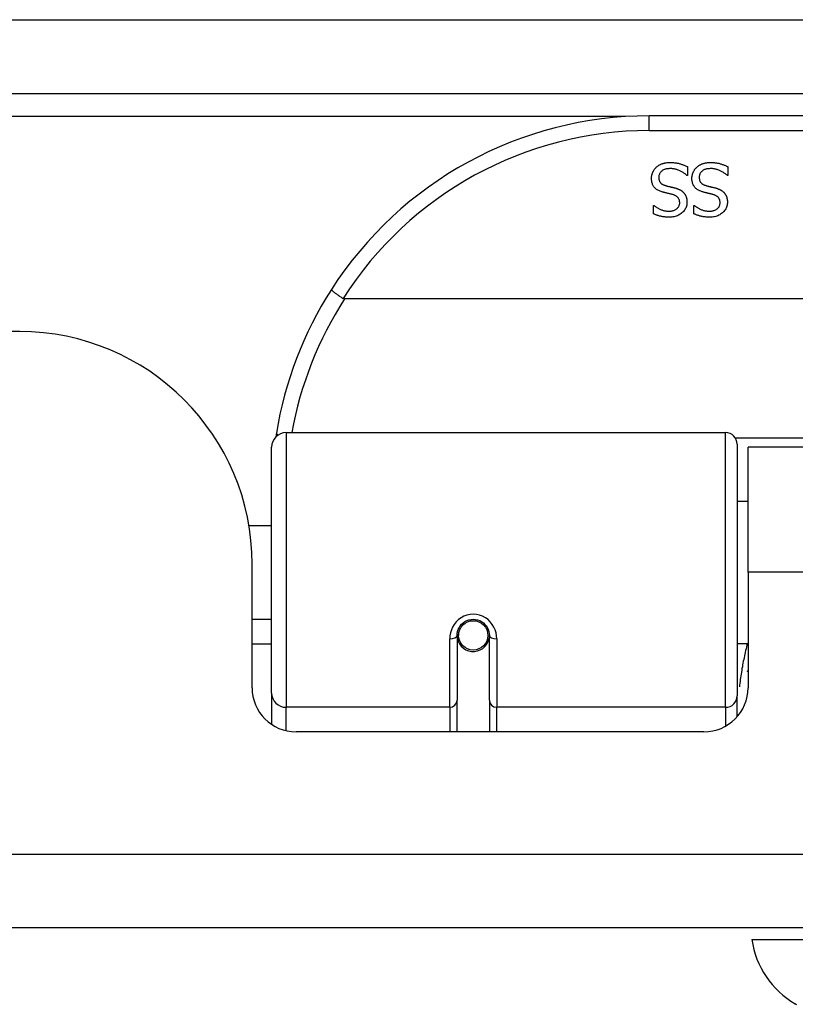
# Model space of a CAD drawing. Header units: inches. Extents: x 19 to 446, y 48 to 210.
# Tile 44 of 256: x 96.58 to 97.62, y 47.68 to 49. Entities that reach past the tile are written whole.
import ezdxf

# ---------------------------------------------------------------- set-up
doc = ezdxf.new("R2010")
doc.units = ezdxf.units.IN
doc.header["$MEASUREMENT"] = 0
doc.layers.add('Visible Edges(ANSI)', color=7, linetype='Continuous', lineweight=25)
doc.layers.add('Visible Tangent Edges(ANSI)', color=7, linetype='Continuous', lineweight=25)

msp = doc.modelspace()

# ---------------------------------------------------------------- linework, layer by layer
at = {"layer": 'Visible Edges(ANSI)'}
for p, q in [((60.623, 48.8977), (102.425, 48.8977)), ((98.9235, 48.8677), (97.4274, 48.8677)), ((97.4786, 48.7996), (97.4786, 48.7877)), ((97.5329, 48.7996), (97.5329, 48.7877)), ((97.4786, 48.7877), (97.4779, 48.7877)), ((97.5329, 48.7877), (97.5322, 48.7877)), ((97.4332, 48.7475), (97.4339, 48.7475)), ((97.4332, 48.7363), (97.4332, 48.7475)), ((97.4875, 48.7475), (97.4882, 48.7475)), ((97.4875, 48.7363), (97.4875, 48.7475)), ((99.3324, 48.6221), (97.0186, 48.6221)), ((96.5825, 48.5782), (83.117, 48.5782)), ((96.9402, 48.4427), (97.5298, 48.4427)), ((96.9206, 48.0931), (96.9206, 48.423)), ((97.5456, 48.427), (97.5456, 48.0893)), ((97.56, 48.2552), (97.56, 48.4232)), ((98.791, 48.4232), (97.56, 48.4232)), ((97.5456, 48.3507), (97.56, 48.3507)), ((96.8901, 48.3182), (96.9206, 48.3182)), ((96.8945, 48.1003), (96.8945, 48.2662)), ((97.56, 48.2552), (97.56, 48.1003)), ((96.8945, 48.1922), (96.9206, 48.1922)), ((97.1696, 48.1706), (97.1696, 48.0836)), ((97.17, 48.1749), (97.1719, 48.1745)), ((97.1715, 48.1746), (97.1715, 48.1706)), ((97.2129, 48.0836), (97.2129, 48.1706)), ((96.9206, 48.1587), (96.8945, 48.1587)), ((97.1717, 48.1682), (97.1697, 48.1682)), ((97.1755, 48.1587), (97.1731, 48.1587)), ((97.2093, 48.1587), (97.2069, 48.1587)), ((97.2105, 48.1665), (97.2129, 48.166)), ((97.5456, 48.1597), (97.56, 48.1597)), ((96.9206, 48.0931), (96.9206, 48.0513)), ((97.1696, 48.0412), (97.1696, 48.0836)), ((97.2129, 48.0836), (97.2129, 48.0412)), ((97.5456, 48.0616), (97.5456, 48.0893)), ((97.5009, 48.0412), (96.9535, 48.0412)), ((102.3265, 47.7782), (60.7215, 47.7782)), ((97.5652, 47.7625), (97.638, 47.7625))]:
    msp.add_line(p, q, dxfattribs=at)
at = {"layer": 'Visible Edges(ANSI)', "flags": 128}
for points in [[(97.4369, 48.7986), (97.4374, 48.7991), (97.438, 48.7996), (97.4386, 48.8001), (97.4392, 48.8005), (97.4399, 48.801), (97.4405, 48.8014), (97.4411, 48.8018), (97.4418, 48.8021), (97.4425, 48.8025), (97.4432, 48.8028), (97.4439, 48.8031), (97.4446, 48.8034), (97.4453, 48.8037), (97.4461, 48.8039), (97.4469, 48.8041), (97.4477, 48.8043), (97.4485, 48.8045), (97.4494, 48.8047), (97.4503, 48.8048), (97.4513, 48.8049), (97.4523, 48.805), (97.4533, 48.805), (97.4543, 48.8051), (97.4554, 48.8051)], [(97.4554, 48.8051), (97.4566, 48.8051), (97.4579, 48.805), (97.4591, 48.805), (97.4602, 48.8049), (97.4614, 48.8048), (97.4625, 48.8047), (97.4636, 48.8045), (97.4646, 48.8044), (97.4656, 48.8042), (97.4666, 48.804), (97.4675, 48.8037), (97.4685, 48.8035), (97.4694, 48.8032), (97.4702, 48.8029), (97.4711, 48.8026), (97.472, 48.8023), (97.4728, 48.802), (97.4737, 48.8017), (97.4745, 48.8014), (97.4754, 48.801), (97.4762, 48.8007), (97.477, 48.8003), (97.4778, 48.7999), (97.4786, 48.7996)], [(97.4911, 48.7986), (97.4917, 48.7991), (97.4923, 48.7996), (97.4929, 48.8001), (97.4935, 48.8005), (97.4941, 48.801), (97.4948, 48.8014), (97.4954, 48.8018), (97.4961, 48.8021), (97.4967, 48.8025), (97.4974, 48.8028), (97.4981, 48.8031), (97.4988, 48.8034), (97.4996, 48.8037), (97.5003, 48.8039), (97.5011, 48.8041), (97.502, 48.8043), (97.5028, 48.8045), (97.5037, 48.8047), (97.5046, 48.8048), (97.5056, 48.8049), (97.5065, 48.805), (97.5075, 48.805), (97.5086, 48.8051), (97.5096, 48.8051)], [(97.5096, 48.8051), (97.5109, 48.8051), (97.5121, 48.805), (97.5133, 48.805), (97.5145, 48.8049), (97.5156, 48.8048), (97.5168, 48.8047), (97.5178, 48.8045), (97.5189, 48.8044), (97.5199, 48.8042), (97.5209, 48.804), (97.5218, 48.8037), (97.5227, 48.8035), (97.5236, 48.8032), (97.5245, 48.8029), (97.5254, 48.8026), (97.5263, 48.8023), (97.5271, 48.802), (97.528, 48.8017), (97.5288, 48.8014), (97.5296, 48.801), (97.5305, 48.8007), (97.5313, 48.8003), (97.5321, 48.7999), (97.5329, 48.7996)], [(97.4304, 48.7836), (97.4305, 48.7843), (97.4305, 48.785), (97.4305, 48.7857), (97.4306, 48.7864), (97.4307, 48.7871), (97.4309, 48.7877), (97.431, 48.7884), (97.4312, 48.7891), (97.4314, 48.7898), (97.4316, 48.7905), (97.4319, 48.7911), (97.4321, 48.7918), (97.4324, 48.7925), (97.4327, 48.7931), (97.4331, 48.7937), (97.4334, 48.7944), (97.4338, 48.7949), (97.4342, 48.7955), (97.4346, 48.7961), (97.435, 48.7966), (97.4354, 48.7972), (97.4359, 48.7977), (97.4364, 48.7982), (97.4369, 48.7986)], [(97.4561, 48.7969), (97.4548, 48.7969), (97.4536, 48.7968), (97.4524, 48.7967), (97.4513, 48.7966), (97.4502, 48.7964), (97.4492, 48.7961), (97.4482, 48.7958), (97.4473, 48.7955), (97.4465, 48.7951), (97.4457, 48.7947), (97.4449, 48.7942), (97.4443, 48.7937), (97.4436, 48.7931), (97.443, 48.7925), (97.4425, 48.7919), (97.442, 48.7913), (97.4416, 48.7906), (97.4413, 48.7899), (97.441, 48.7892), (97.4407, 48.7884), (97.4405, 48.7876), (97.4404, 48.7868), (97.4403, 48.786), (97.4403, 48.7851)], [(97.4779, 48.7877), (97.4772, 48.7884), (97.4764, 48.7891), (97.4755, 48.7898), (97.4747, 48.7904), (97.4738, 48.791), (97.473, 48.7916), (97.4721, 48.7922), (97.4712, 48.7927), (97.4703, 48.7932), (97.4693, 48.7936), (97.4684, 48.7941), (97.4674, 48.7945), (97.4664, 48.7949), (97.4654, 48.7952), (97.4645, 48.7956), (97.4635, 48.7958), (97.4626, 48.7961), (97.4616, 48.7963), (97.4607, 48.7965), (97.4597, 48.7967), (97.4588, 48.7968), (97.4579, 48.7969), (97.457, 48.7969), (97.4561, 48.7969)], [(97.4847, 48.7836), (97.4847, 48.7843), (97.4848, 48.785), (97.4848, 48.7857), (97.4849, 48.7864), (97.485, 48.7871), (97.4851, 48.7877), (97.4853, 48.7884), (97.4855, 48.7891), (97.4857, 48.7898), (97.4859, 48.7905), (97.4861, 48.7911), (97.4864, 48.7918), (97.4867, 48.7925), (97.487, 48.7931), (97.4873, 48.7937), (97.4877, 48.7944), (97.4881, 48.7949), (97.4884, 48.7955), (97.4888, 48.7961), (97.4893, 48.7966), (97.4897, 48.7972), (97.4902, 48.7977), (97.4906, 48.7982), (97.4911, 48.7986)], [(97.5103, 48.7969), (97.509, 48.7969), (97.5078, 48.7968), (97.5067, 48.7967), (97.5055, 48.7966), (97.5045, 48.7964), (97.5035, 48.7961), (97.5025, 48.7958), (97.5016, 48.7955), (97.5008, 48.7951), (97.5, 48.7947), (97.4992, 48.7942), (97.4985, 48.7937), (97.4979, 48.7931), (97.4973, 48.7925), (97.4968, 48.7919), (97.4963, 48.7913), (97.4959, 48.7906), (97.4955, 48.7899), (97.4952, 48.7892), (97.495, 48.7884), (97.4948, 48.7876), (97.4946, 48.7868), (97.4946, 48.786), (97.4945, 48.7851)], [(97.5322, 48.7877), (97.5314, 48.7884), (97.5306, 48.7891), (97.5298, 48.7898), (97.529, 48.7904), (97.5281, 48.791), (97.5272, 48.7916), (97.5264, 48.7922), (97.5255, 48.7927), (97.5245, 48.7932), (97.5236, 48.7936), (97.5226, 48.7941), (97.5217, 48.7945), (97.5207, 48.7949), (97.5197, 48.7952), (97.5188, 48.7956), (97.5178, 48.7958), (97.5168, 48.7961), (97.5159, 48.7963), (97.5149, 48.7965), (97.514, 48.7967), (97.5131, 48.7968), (97.5122, 48.7969), (97.5112, 48.7969), (97.5103, 48.7969)], [(97.4445, 48.7657), (97.4433, 48.7661), (97.4422, 48.7665), (97.4411, 48.767), (97.4401, 48.7675), (97.4391, 48.768), (97.4382, 48.7685), (97.4373, 48.7691), (97.4365, 48.7697), (97.4358, 48.7704), (97.4351, 48.771), (97.4344, 48.7717), (97.4338, 48.7725), (97.4333, 48.7732), (97.4328, 48.774), (97.4323, 48.7749), (97.4319, 48.7757), (97.4316, 48.7766), (97.4313, 48.7775), (97.431, 48.7785), (97.4308, 48.7794), (97.4307, 48.7804), (97.4305, 48.7815), (97.4305, 48.7825), (97.4304, 48.7836)], [(97.4403, 48.7851), (97.4403, 48.7844), (97.4403, 48.7837), (97.4404, 48.7831), (97.4405, 48.7824), (97.4406, 48.7818), (97.4408, 48.7812), (97.441, 48.7807), (97.4412, 48.7801), (97.4414, 48.7796), (97.4417, 48.7791), (97.442, 48.7786), (97.4424, 48.7782), (97.4427, 48.7778), (97.4431, 48.7774), (97.4436, 48.777), (97.444, 48.7766), (97.4445, 48.7762), (97.4451, 48.7759), (97.4456, 48.7756), (97.4462, 48.7753), (97.4469, 48.775), (97.4475, 48.7747), (97.4483, 48.7745), (97.449, 48.7742)], [(97.4988, 48.7657), (97.4976, 48.7661), (97.4965, 48.7665), (97.4954, 48.767), (97.4944, 48.7675), (97.4934, 48.768), (97.4925, 48.7685), (97.4916, 48.7691), (97.4908, 48.7697), (97.49, 48.7704), (97.4893, 48.771), (97.4887, 48.7717), (97.4881, 48.7725), (97.4876, 48.7732), (97.4871, 48.774), (97.4866, 48.7749), (97.4862, 48.7757), (97.4859, 48.7766), (97.4856, 48.7775), (97.4853, 48.7785), (97.4851, 48.7794), (97.4849, 48.7804), (97.4848, 48.7815), (97.4847, 48.7825), (97.4847, 48.7836)], [(97.4945, 48.7851), (97.4945, 48.7844), (97.4946, 48.7837), (97.4947, 48.7831), (97.4948, 48.7824), (97.4949, 48.7818), (97.4951, 48.7812), (97.4952, 48.7807), (97.4955, 48.7801), (97.4957, 48.7796), (97.496, 48.7791), (97.4963, 48.7786), (97.4966, 48.7782), (97.497, 48.7778), (97.4974, 48.7774), (97.4978, 48.777), (97.4983, 48.7766), (97.4988, 48.7762), (97.4993, 48.7759), (97.4999, 48.7756), (97.5005, 48.7753), (97.5011, 48.775), (97.5018, 48.7747), (97.5025, 48.7745), (97.5033, 48.7742)], [(97.459, 48.762), (97.4585, 48.7621), (97.458, 48.7623), (97.4575, 48.7624), (97.4569, 48.7626), (97.4563, 48.7627), (97.4557, 48.7629), (97.4551, 48.763), (97.4545, 48.7632), (97.4538, 48.7633), (97.4531, 48.7635), (97.4524, 48.7637), (97.4517, 48.7638), (97.451, 48.764), (97.4503, 48.7642), (97.4496, 48.7643), (97.449, 48.7645), (97.4484, 48.7647), (97.4477, 48.7648), (97.4472, 48.765), (97.4466, 48.7651), (97.446, 48.7653), (97.4455, 48.7654), (97.445, 48.7656), (97.4445, 48.7657)], [(97.449, 48.7742), (97.4495, 48.7741), (97.4501, 48.7739), (97.4506, 48.7738), (97.4511, 48.7737), (97.4516, 48.7735), (97.4521, 48.7734), (97.4526, 48.7733), (97.4531, 48.7731), (97.4536, 48.773), (97.4541, 48.7729), (97.4545, 48.7728), (97.455, 48.7727), (97.4555, 48.7726), (97.4559, 48.7725), (97.4564, 48.7723), (97.457, 48.7722), (97.4575, 48.7721), (97.4581, 48.772), (97.4586, 48.7718), (97.4592, 48.7717), (97.4598, 48.7715), (97.4605, 48.7714), (97.4611, 48.7712), (97.4618, 48.771)], [(97.4618, 48.771), (97.4624, 48.7709), (97.463, 48.7707), (97.4636, 48.7705), (97.4642, 48.7703), (97.4647, 48.7701), (97.4653, 48.7699), (97.4658, 48.7697), (97.4664, 48.7695), (97.4669, 48.7693), (97.4674, 48.7691), (97.4679, 48.7688), (97.4684, 48.7686), (97.4689, 48.7683), (97.4693, 48.7681), (97.4698, 48.7678), (97.4702, 48.7675), (97.4707, 48.7672), (97.4711, 48.7669), (97.4715, 48.7666), (97.4719, 48.7662), (97.4724, 48.7659), (97.4727, 48.7655), (97.4731, 48.7651), (97.4735, 48.7648)], [(97.4735, 48.7648), (97.4739, 48.7644), (97.4742, 48.764), (97.4745, 48.7635), (97.4749, 48.7631), (97.4752, 48.7627), (97.4755, 48.7622), (97.4757, 48.7617), (97.476, 48.7613), (97.4762, 48.7608), (97.4765, 48.7603), (97.4767, 48.7598), (97.4769, 48.7592), (97.4771, 48.7587), (97.4773, 48.7582), (97.4774, 48.7576), (97.4776, 48.757), (97.4777, 48.7564), (97.4778, 48.7558), (97.4779, 48.7552), (97.478, 48.7546), (97.478, 48.754), (97.4781, 48.7533), (97.4781, 48.7526), (97.4781, 48.752)], [(97.5133, 48.762), (97.5128, 48.7621), (97.5123, 48.7623), (97.5117, 48.7624), (97.5112, 48.7626), (97.5106, 48.7627), (97.51, 48.7629), (97.5094, 48.763), (97.5087, 48.7632), (97.5081, 48.7633), (97.5074, 48.7635), (97.5067, 48.7637), (97.506, 48.7638), (97.5053, 48.764), (97.5046, 48.7642), (97.5039, 48.7643), (97.5033, 48.7645), (97.5026, 48.7647), (97.502, 48.7648), (97.5014, 48.765), (97.5009, 48.7651), (97.5003, 48.7653), (97.4998, 48.7654), (97.4993, 48.7656), (97.4988, 48.7657)], [(97.5033, 48.7742), (97.5038, 48.7741), (97.5043, 48.7739), (97.5049, 48.7738), (97.5054, 48.7737), (97.5059, 48.7735), (97.5064, 48.7734), (97.5069, 48.7733), (97.5074, 48.7731), (97.5079, 48.773), (97.5083, 48.7729), (97.5088, 48.7728), (97.5093, 48.7727), (97.5097, 48.7726), (97.5102, 48.7725), (97.5107, 48.7723), (97.5112, 48.7722), (97.5118, 48.7721), (97.5123, 48.772), (97.5129, 48.7718), (97.5135, 48.7717), (97.5141, 48.7715), (97.5147, 48.7714), (97.5154, 48.7712), (97.5161, 48.771)], [(97.5161, 48.771), (97.5167, 48.7709), (97.5173, 48.7707), (97.5179, 48.7705), (97.5184, 48.7703), (97.519, 48.7701), (97.5195, 48.7699), (97.5201, 48.7697), (97.5206, 48.7695), (97.5211, 48.7693), (97.5217, 48.7691), (97.5222, 48.7688), (97.5226, 48.7686), (97.5231, 48.7683), (97.5236, 48.7681), (97.5241, 48.7678), (97.5245, 48.7675), (97.5249, 48.7672), (97.5254, 48.7669), (97.5258, 48.7666), (97.5262, 48.7662), (97.5266, 48.7659), (97.527, 48.7655), (97.5274, 48.7651), (97.5278, 48.7648)], [(97.5278, 48.7648), (97.5281, 48.7644), (97.5285, 48.764), (97.5288, 48.7635), (97.5291, 48.7631), (97.5294, 48.7627), (97.5297, 48.7622), (97.53, 48.7617), (97.5303, 48.7613), (97.5305, 48.7608), (97.5307, 48.7603), (97.531, 48.7598), (97.5312, 48.7592), (97.5314, 48.7587), (97.5315, 48.7582), (97.5317, 48.7576), (97.5318, 48.757), (97.532, 48.7564), (97.5321, 48.7558), (97.5322, 48.7552), (97.5322, 48.7546), (97.5323, 48.754), (97.5323, 48.7533), (97.5324, 48.7526), (97.5324, 48.752)], [(97.4781, 48.752), (97.4781, 48.7505), (97.4779, 48.7492), (97.4777, 48.7478), (97.4774, 48.7465), (97.4769, 48.7453), (97.4764, 48.744), (97.4758, 48.7429), (97.4751, 48.7417), (97.4743, 48.7406), (97.4734, 48.7395), (97.4725, 48.7385), (97.4714, 48.7375), (97.4702, 48.7366), (97.469, 48.7357), (97.4678, 48.735), (97.4665, 48.7343), (97.4652, 48.7337), (97.4638, 48.7331), (97.4623, 48.7327), (97.4608, 48.7323), (97.4592, 48.732), (97.4576, 48.7318), (97.456, 48.7317), (97.4543, 48.7317)], [(97.4683, 48.751), (97.4683, 48.7517), (97.4682, 48.7524), (97.4681, 48.7531), (97.468, 48.7538), (97.4679, 48.7544), (97.4677, 48.755), (97.4675, 48.7556), (97.4672, 48.7561), (97.4669, 48.7567), (97.4666, 48.7572), (97.4663, 48.7577), (97.4659, 48.7581), (97.4655, 48.7586), (97.4651, 48.759), (97.4646, 48.7594), (97.4641, 48.7597), (97.4636, 48.7601), (97.463, 48.7604), (97.4624, 48.7607), (97.4618, 48.761), (97.4612, 48.7613), (97.4605, 48.7616), (97.4598, 48.7618), (97.459, 48.762)], [(97.5324, 48.752), (97.5323, 48.7505), (97.5322, 48.7492), (97.532, 48.7478), (97.5316, 48.7465), (97.5312, 48.7453), (97.5307, 48.744), (97.5301, 48.7429), (97.5294, 48.7417), (97.5286, 48.7406), (97.5277, 48.7395), (97.5267, 48.7385), (97.5257, 48.7375), (97.5245, 48.7366), (97.5233, 48.7357), (97.5221, 48.735), (97.5208, 48.7343), (97.5194, 48.7337), (97.518, 48.7331), (97.5166, 48.7327), (97.5151, 48.7323), (97.5135, 48.732), (97.5119, 48.7318), (97.5103, 48.7317), (97.5085, 48.7317)], [(97.5226, 48.751), (97.5225, 48.7517), (97.5225, 48.7524), (97.5224, 48.7531), (97.5223, 48.7538), (97.5221, 48.7544), (97.522, 48.755), (97.5217, 48.7556), (97.5215, 48.7561), (97.5212, 48.7567), (97.5209, 48.7572), (97.5206, 48.7577), (97.5202, 48.7581), (97.5198, 48.7586), (97.5193, 48.759), (97.5189, 48.7594), (97.5184, 48.7597), (97.5178, 48.7601), (97.5173, 48.7604), (97.5167, 48.7607), (97.5161, 48.761), (97.5154, 48.7613), (97.5147, 48.7616), (97.514, 48.7618), (97.5133, 48.762)], [(97.4339, 48.7475), (97.4345, 48.747), (97.4351, 48.7465), (97.4357, 48.746), (97.4364, 48.7456), (97.437, 48.7451), (97.4377, 48.7446), (97.4385, 48.7442), (97.4392, 48.7438), (97.44, 48.7433), (97.4409, 48.7429), (97.4417, 48.7425), (97.4426, 48.7421), (97.4434, 48.7418), (97.4443, 48.7414), (97.4452, 48.7411), (97.4461, 48.7409), (97.4471, 48.7406), (97.448, 48.7404), (97.4489, 48.7402), (97.4498, 48.7401), (97.4508, 48.74), (97.4517, 48.7399), (97.4527, 48.7399), (97.4536, 48.7398)], [(97.4536, 48.7398), (97.4547, 48.7399), (97.4558, 48.7399), (97.4568, 48.74), (97.4577, 48.7402), (97.4587, 48.7404), (97.4596, 48.7406), (97.4604, 48.7409), (97.4613, 48.7412), (97.4621, 48.7416), (97.4628, 48.742), (97.4635, 48.7424), (97.4642, 48.7429), (97.4649, 48.7434), (97.4655, 48.744), (97.466, 48.7446), (97.4665, 48.7452), (97.4669, 48.7458), (97.4673, 48.7465), (97.4676, 48.7471), (97.4678, 48.7479), (97.468, 48.7486), (97.4682, 48.7494), (97.4683, 48.7502), (97.4683, 48.751)], [(97.4882, 48.7475), (97.4887, 48.747), (97.4893, 48.7465), (97.49, 48.746), (97.4906, 48.7456), (97.4913, 48.7451), (97.492, 48.7446), (97.4928, 48.7442), (97.4935, 48.7438), (97.4943, 48.7433), (97.4951, 48.7429), (97.496, 48.7425), (97.4968, 48.7421), (97.4977, 48.7418), (97.4986, 48.7414), (97.4995, 48.7411), (97.5004, 48.7409), (97.5013, 48.7406), (97.5022, 48.7404), (97.5032, 48.7402), (97.5041, 48.7401), (97.505, 48.74), (97.506, 48.7399), (97.5069, 48.7399), (97.5079, 48.7398)], [(97.5079, 48.7398), (97.509, 48.7399), (97.51, 48.7399), (97.511, 48.74), (97.512, 48.7402), (97.5129, 48.7404), (97.5138, 48.7406), (97.5147, 48.7409), (97.5155, 48.7412), (97.5163, 48.7416), (97.5171, 48.742), (97.5178, 48.7424), (97.5185, 48.7429), (97.5192, 48.7434), (97.5197, 48.744), (97.5203, 48.7446), (97.5208, 48.7452), (97.5212, 48.7458), (97.5215, 48.7465), (97.5219, 48.7471), (97.5221, 48.7479), (97.5223, 48.7486), (97.5224, 48.7494), (97.5225, 48.7502), (97.5226, 48.751)], [(97.4543, 48.7317), (97.4533, 48.7317), (97.4523, 48.7317), (97.4513, 48.7318), (97.4504, 48.7318), (97.4494, 48.7319), (97.4485, 48.732), (97.4475, 48.7321), (97.4466, 48.7322), (97.4457, 48.7323), (97.4448, 48.7325), (97.4439, 48.7327), (97.443, 48.7329), (97.4421, 48.7331), (97.4413, 48.7333), (97.4404, 48.7335), (97.4396, 48.7338), (97.4387, 48.734), (97.4379, 48.7343), (97.4371, 48.7346), (97.4363, 48.7349), (97.4355, 48.7352), (97.4347, 48.7356), (97.434, 48.7359), (97.4332, 48.7363)], [(97.5085, 48.7317), (97.5076, 48.7317), (97.5066, 48.7317), (97.5056, 48.7318), (97.5046, 48.7318), (97.5037, 48.7319), (97.5027, 48.732), (97.5018, 48.7321), (97.5009, 48.7322), (97.5, 48.7323), (97.4991, 48.7325), (97.4982, 48.7327), (97.4973, 48.7329), (97.4964, 48.7331), (97.4955, 48.7333), (97.4947, 48.7335), (97.4938, 48.7338), (97.493, 48.734), (97.4922, 48.7343), (97.4914, 48.7346), (97.4906, 48.7349), (97.4898, 48.7352), (97.489, 48.7356), (97.4882, 48.7359), (97.4875, 48.7363)], [(97.0008, 48.6346), (97.0008, 48.6345), (97.0009, 48.6343), (97.001, 48.6341), (97.0012, 48.6339), (97.0014, 48.6336), (97.0018, 48.6333), (97.0022, 48.6329), (97.0026, 48.6325), (97.0031, 48.632), (97.0037, 48.6316), (97.0044, 48.6311), (97.0051, 48.6305), (97.0058, 48.63), (97.0066, 48.6294), (97.0075, 48.6287), (97.0084, 48.6281), (97.0093, 48.6275), (97.0103, 48.6268), (97.0113, 48.6261), (97.0123, 48.6254), (97.0133, 48.6247), (97.0144, 48.624), (97.0155, 48.6233), (97.0165, 48.6226)], [(97.0186, 48.6221), (97.0185, 48.6221), (97.0184, 48.6221), (97.0183, 48.6221), (97.0182, 48.6221), (97.0181, 48.6221), (97.0181, 48.6221), (97.018, 48.6221), (97.0179, 48.6221), (97.0178, 48.6221), (97.0177, 48.6221), (97.0176, 48.6222), (97.0175, 48.6222), (97.0174, 48.6222), (97.0173, 48.6222), (97.0173, 48.6223), (97.0172, 48.6223), (97.0171, 48.6223), (97.017, 48.6224), (97.0169, 48.6224), (97.0168, 48.6224), (97.0168, 48.6225), (97.0167, 48.6225), (97.0166, 48.6226), (97.0165, 48.6226)], [(96.9271, 48.4419), (96.9271, 48.4417), (96.927, 48.4415), (96.927, 48.4413), (96.927, 48.4411), (96.9269, 48.4409), (96.9269, 48.4407), (96.9269, 48.4405), (96.9268, 48.4403), (96.9268, 48.4401), (96.9268, 48.4399), (96.9267, 48.4397), (96.9267, 48.4394), (96.9267, 48.4392), (96.9266, 48.439), (96.9266, 48.4388), (96.9266, 48.4386), (96.9265, 48.4384), (96.9265, 48.4382), (96.9265, 48.438), (96.9264, 48.4378), (96.9264, 48.4376), (96.9264, 48.4374), (96.9263, 48.4372), (96.9263, 48.4369)], [(97.1696, 48.1706), (97.1697, 48.1732), (97.1702, 48.1758), (97.171, 48.1784), (97.1722, 48.1809), (97.1737, 48.1833), (97.1755, 48.1855), (97.1776, 48.1874), (97.18, 48.1891), (97.1826, 48.1904), (97.1854, 48.1914), (97.1883, 48.192), (97.1913, 48.1922), (97.1942, 48.192), (97.1971, 48.1914), (97.1999, 48.1904), (97.2025, 48.189), (97.2049, 48.1874), (97.207, 48.1854), (97.2088, 48.1832), (97.2102, 48.1809), (97.2114, 48.1784), (97.2122, 48.1758), (97.2127, 48.1732), (97.2129, 48.1706)], [(97.5595, 48.1222), (97.5595, 48.1222), (97.5595, 48.1223), (97.5595, 48.1224), (97.5595, 48.1224), (97.5596, 48.1225), (97.5596, 48.1225), (97.5596, 48.1226), (97.5596, 48.1226), (97.5597, 48.1227), (97.5597, 48.1227), (97.5597, 48.1228), (97.5597, 48.1228), (97.5597, 48.1229), (97.5598, 48.123), (97.5598, 48.123), (97.5598, 48.1231), (97.5598, 48.1231), (97.5598, 48.1232), (97.5599, 48.1232), (97.5599, 48.1233), (97.5599, 48.1233), (97.5599, 48.1234), (97.56, 48.1234), (97.56, 48.1235)]]:
    msp.add_lwpolyline(points, dxfattribs=at)
at = {"layer": 'Visible Edges(ANSI)'}
msp.add_circle((97.1912, 48.1706), 0.0197, dxfattribs=at)
for centre, radius, start, end in [((97.4274, 48.3608), 0.5069, 90, 147.3142), ((97.4274, 48.3608), 0.5069, 147.3142, 170.7932), ((96.5825, 48.2662), 0.312, 0, 90), ((96.9402, 48.423), 0.0197, 90, 180), ((97.5298, 48.427), 0.0157, 0, 90), ((97.1912, 48.1706), 0.0217, 180, 348.1708), ((96.9535, 48.1003), 0.0591, 180, 270), ((97.5009, 48.1003), 0.0591, 270, 0), ((97.6822, 47.7788), 0.1181, 187.9413, 240.1831), ((97.6284, 47.6848), 0.00984, 240.1831, 250.71)]:
    msp.add_arc(centre, radius, start, end, dxfattribs=at)
at = {"layer": 'Visible Tangent Edges(ANSI)'}
for p, q in [((60.623, 48.9967), (101.6578, 48.9967)), ((97.3956, 48.8667), (82.3038, 48.8667)), ((97.4274, 48.848), (97.4274, 48.8677)), ((97.4274, 48.848), (98.9235, 48.848)), ((96.9402, 48.4427), (96.9402, 48.0741)), ((97.5298, 48.0741), (97.5298, 48.4427)), ((98.8076, 48.4351), (97.5433, 48.4351)), ((98.791, 48.2552), (97.56, 48.2552)), ((97.1597, 48.0741), (97.1597, 48.1659)), ((97.2227, 48.1659), (97.2227, 48.0741)), ((96.9402, 48.0427), (96.9402, 48.0741)), ((97.1597, 48.0741), (96.9402, 48.0741)), ((97.1597, 48.0741), (97.1597, 48.0412)), ((97.5298, 48.0741), (97.2227, 48.0741)), ((97.2227, 48.0412), (97.2227, 48.0741)), ((97.5298, 48.0741), (97.5298, 48.0488)), ((60.7215, 47.8772), (102.3265, 47.8772))]:
    msp.add_line(p, q, dxfattribs=at)
at = {"layer": 'Visible Tangent Edges(ANSI)', "flags": 128}
for points in [[(97.2227, 48.1659), (97.2225, 48.1699), (97.2218, 48.1739), (97.2206, 48.1779), (97.2189, 48.1817), (97.2167, 48.1853), (97.2141, 48.1887), (97.2111, 48.1917), (97.2076, 48.1942), (97.2038, 48.1963), (97.1998, 48.1978), (97.1956, 48.1988), (97.1913, 48.1991), (97.187, 48.1988), (97.1828, 48.1979), (97.1787, 48.1964), (97.1749, 48.1943), (97.1714, 48.1917), (97.1684, 48.1887), (97.1657, 48.1854), (97.1636, 48.1817), (97.1619, 48.1779), (97.1607, 48.1739), (97.16, 48.1699), (97.1597, 48.1659)], [(97.5592, 48.1597), (97.5586, 48.1574), (97.558, 48.155), (97.5574, 48.1526), (97.5568, 48.1502), (97.5563, 48.1478), (97.5557, 48.1454), (97.5552, 48.143), (97.5547, 48.1406), (97.5542, 48.1382), (97.5537, 48.1358), (97.5532, 48.1334), (97.5528, 48.1309), (97.5524, 48.1285), (97.5519, 48.1261), (97.5515, 48.1236), (97.5511, 48.1212), (97.5507, 48.1187), (97.5504, 48.1163), (97.55, 48.1138), (97.5497, 48.1114), (97.5494, 48.1089), (97.549, 48.1064), (97.5487, 48.104), (97.5485, 48.1015)], [(97.6236, 47.6763), (97.6235, 47.6763)]]:
    msp.add_lwpolyline(points, dxfattribs=at)
at = {"layer": 'Visible Tangent Edges(ANSI)'}
for centre, start, end in [((97.4274, 48.3608), 90, 147.5011), ((97.4274, 48.3571), 147.0552, 169.8777)]:
    msp.add_arc(centre, 0.4872, start, end, dxfattribs=at)
for centre, major_axis, ratio, start_param, end_param in [((96.9465, 48.4388), (-0.0194, 0.0031), 0.187438, 0, 0.544489), ((97.1597, 48.1706), (0.00984, 0), 0.476565, 4.712389, 6.283185), ((97.2227, 48.1706), (-0.00984, 0), 0.476565, 0, 1.570796), ((96.9402, 48.0931), (-0.0197, 0), 0.965926, 0, 1.570796), ((97.1597, 48.0836), (0.00984, 0), 0.965926, 4.712389, 6.283185), ((97.2227, 48.0836), (-0.00984, 0), 0.965926, 0, 1.570796), ((97.5298, 48.0893), (0.0157, 0), 0.965926, 4.712389, 6.283185)]:
    msp.add_ellipse(centre, major_axis=major_axis, ratio=ratio, start_param=start_param, end_param=end_param, dxfattribs=at)

doc.saveas('drawing.dxf')
